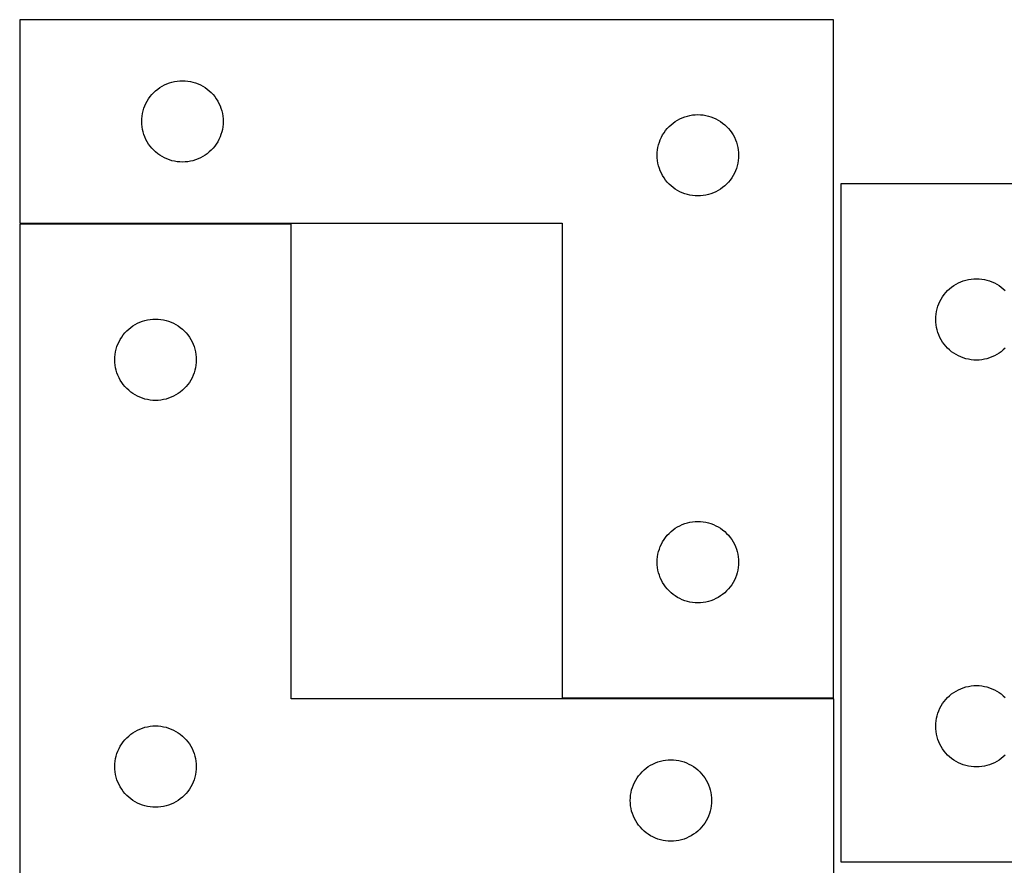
# Model space of a CAD drawing. Header units: millimetres. Extents: x 7 to 1243, y 7 to 1532.
# Tile 13 of 27: x 7 to 224, y 1129 to 1316. Entities that reach past the tile are written whole.
import ezdxf

# ---------------------------------------------------------------- set-up
doc = ezdxf.new("R2010")
doc.units = ezdxf.units.MM
doc.layers.add('CUT', color=7, linetype='CONTINUOUS', true_color=0x000000)

msp = doc.modelspace()

# ---------------------------------------------------------------- linework, layer by layer
at = {"layer": 'CUT'}
for p, q in [((186.571344, 1315.753729), (6.571344, 1315.753729)), ((6.571344, 1315.753729), (6.571344, 1270.753729)), ((186.571344, 1165.753729), (186.571344, 1315.753729)), ((36.637232, 1300.020287), (37.092492, 1300.393909)), ((37.092492, 1300.393909), (37.571212, 1300.736956)), ((37.571212, 1300.736956), (38.071344, 1301.047958)), ((38.071344, 1301.047958), (38.590746, 1301.325584)), ((38.590746, 1301.325584), (39.127194, 1301.568645)), ((39.127194, 1301.568645), (39.678389, 1301.7761)), ((39.678389, 1301.7761), (40.241973, 1301.947062)), ((40.241973, 1301.947062), (40.815532, 1302.080797)), ((40.815532, 1302.080797), (41.396609, 1302.176733)), ((41.396609, 1302.176733), (41.982716, 1302.234459)), ((41.982716, 1302.234459), (42.571344, 1302.253729)), ((42.571344, 1302.253729), (43.159973, 1302.234459)), ((43.159973, 1302.234459), (43.74608, 1302.176733)), ((43.74608, 1302.176733), (44.327157, 1302.080797)), ((44.327157, 1302.080797), (44.900716, 1301.947062)), ((44.900716, 1301.947062), (45.4643, 1301.7761)), ((45.4643, 1301.7761), (46.015495, 1301.568645)), ((46.015495, 1301.568645), (46.551943, 1301.325584)), ((46.551943, 1301.325584), (47.071344, 1301.047958)), ((47.071344, 1301.047958), (47.571477, 1300.736956)), ((47.571477, 1300.736956), (48.050197, 1300.393909)), ((48.050197, 1300.393909), (48.505457, 1300.020287)), ((34.777116, 1297.753729), (35.088118, 1298.253861)), ((35.088118, 1298.253861), (35.431164, 1298.732582)), ((35.431164, 1298.732582), (35.804786, 1299.187841)), ((35.804786, 1299.187841), (36.207383, 1299.61769)), ((36.207383, 1299.61769), (36.637232, 1300.020287)), ((48.505457, 1300.020287), (48.935306, 1299.61769)), ((48.935306, 1299.61769), (49.337903, 1299.187841)), ((49.337903, 1299.187841), (49.711525, 1298.732582)), ((49.711525, 1298.732582), (50.054571, 1298.253861)), ((50.054571, 1298.253861), (50.365573, 1297.753729)), ((33.878012, 1295.583101), (34.048973, 1296.146684)), ((34.048973, 1296.146684), (34.256429, 1296.69788)), ((34.256429, 1296.69788), (34.49949, 1297.234327)), ((34.49949, 1297.234327), (34.777116, 1297.753729)), ((50.365573, 1297.753729), (50.643199, 1297.234327)), ((50.643199, 1297.234327), (50.88626, 1296.69788)), ((50.88626, 1296.69788), (51.093716, 1296.146684)), ((51.093716, 1296.146684), (51.264677, 1295.583101)), ((33.571344, 1293.253729), (33.590614, 1293.842357)), ((33.590614, 1293.842357), (33.648341, 1294.428465)), ((33.648341, 1294.428465), (33.744277, 1295.009542)), ((33.744277, 1295.009542), (33.878012, 1295.583101)), ((51.264677, 1295.583101), (51.398412, 1295.009542)), ((51.398412, 1295.009542), (51.494348, 1294.428465)), ((51.494348, 1294.428465), (51.552075, 1293.842357)), ((51.552075, 1293.842357), (51.571344, 1293.253729)), ((152.071344, 1293.547958), (152.590746, 1293.825584)), ((152.590746, 1293.825584), (153.127194, 1294.068645)), ((153.127194, 1294.068645), (153.678389, 1294.2761)), ((153.678389, 1294.2761), (154.241973, 1294.447062)), ((154.241973, 1294.447062), (154.815532, 1294.580797)), ((154.815532, 1294.580797), (155.396609, 1294.676733)), ((155.396609, 1294.676733), (155.982716, 1294.734459)), ((155.982716, 1294.734459), (156.571344, 1294.753729)), ((156.571344, 1294.753729), (157.159973, 1294.734459)), ((157.159973, 1294.734459), (157.74608, 1294.676733)), ((157.74608, 1294.676733), (158.327157, 1294.580797)), ((158.327157, 1294.580797), (158.900716, 1294.447062)), ((158.900716, 1294.447062), (159.4643, 1294.2761)), ((159.4643, 1294.2761), (160.015495, 1294.068645)), ((160.015495, 1294.068645), (160.551943, 1293.825584)), ((160.551943, 1293.825584), (161.071344, 1293.547958)), ((33.590614, 1292.665101), (33.571344, 1293.253729)), ((33.648341, 1292.078993), (33.590614, 1292.665101)), ((33.744277, 1291.497916), (33.648341, 1292.078993)), ((33.878012, 1290.924358), (33.744277, 1291.497916)), ((51.398412, 1291.497916), (51.264677, 1290.924358)), ((51.494348, 1292.078993), (51.398412, 1291.497916)), ((51.552075, 1292.665101), (51.494348, 1292.078993)), ((51.571344, 1293.253729), (51.552075, 1292.665101)), ((149.431164, 1291.232582), (149.804786, 1291.687841)), ((149.804786, 1291.687841), (150.207383, 1292.11769)), ((150.207383, 1292.11769), (150.637232, 1292.520287)), ((150.637232, 1292.520287), (151.092492, 1292.893909)), ((151.092492, 1292.893909), (151.571212, 1293.236956)), ((151.571212, 1293.236956), (152.071344, 1293.547958)), ((161.071344, 1293.547958), (161.571477, 1293.236956)), ((161.571477, 1293.236956), (162.050197, 1292.893909)), ((162.050197, 1292.893909), (162.505457, 1292.520287)), ((162.505457, 1292.520287), (162.935306, 1292.11769)), ((162.935306, 1292.11769), (163.337903, 1291.687841)), ((163.337903, 1291.687841), (163.711525, 1291.232582)), ((34.048973, 1290.360774), (33.878012, 1290.924358)), ((34.256429, 1289.809578), (34.048973, 1290.360774)), ((34.49949, 1289.273131), (34.256429, 1289.809578)), ((34.777116, 1288.753729), (34.49949, 1289.273131)), ((50.643199, 1289.273131), (50.365573, 1288.753729)), ((50.88626, 1289.809578), (50.643199, 1289.273131)), ((51.093716, 1290.360774), (50.88626, 1289.809578)), ((51.264677, 1290.924358), (51.093716, 1290.360774)), ((148.256429, 1289.19788), (148.49949, 1289.734327)), ((148.49949, 1289.734327), (148.777116, 1290.253729)), ((148.777116, 1290.253729), (149.088118, 1290.753861)), ((149.088118, 1290.753861), (149.431164, 1291.232582)), ((163.711525, 1291.232582), (164.054571, 1290.753861)), ((164.054571, 1290.753861), (164.365573, 1290.253729)), ((164.365573, 1290.253729), (164.643199, 1289.734327)), ((164.643199, 1289.734327), (164.88626, 1289.19788)), ((35.088118, 1288.253597), (34.777116, 1288.753729)), ((35.431164, 1287.774876), (35.088118, 1288.253597)), ((35.804786, 1287.319617), (35.431164, 1287.774876)), ((36.207383, 1286.889768), (35.804786, 1287.319617)), ((49.337903, 1287.319617), (48.935306, 1286.889768)), ((49.711525, 1287.774876), (49.337903, 1287.319617)), ((50.054571, 1288.253597), (49.711525, 1287.774876)), ((50.365573, 1288.753729), (50.054571, 1288.253597)), ((147.648341, 1286.928465), (147.744277, 1287.509542)), ((147.744277, 1287.509542), (147.878012, 1288.083101)), ((147.878012, 1288.083101), (148.048973, 1288.646684)), ((148.048973, 1288.646684), (148.256429, 1289.19788)), ((164.88626, 1289.19788), (165.093716, 1288.646684)), ((165.093716, 1288.646684), (165.264677, 1288.083101)), ((165.264677, 1288.083101), (165.398412, 1287.509542)), ((165.398412, 1287.509542), (165.494348, 1286.928465)), ((36.637232, 1286.487171), (36.207383, 1286.889768)), ((37.092492, 1286.113549), (36.637232, 1286.487171)), ((37.571212, 1285.770503), (37.092492, 1286.113549)), ((38.071344, 1285.4595), (37.571212, 1285.770503)), ((38.590746, 1285.181874), (38.071344, 1285.4595)), ((39.127194, 1284.938813), (38.590746, 1285.181874)), ((39.678389, 1284.731358), (39.127194, 1284.938813)), ((46.015495, 1284.938813), (45.4643, 1284.731358)), ((46.551943, 1285.181874), (46.015495, 1284.938813)), ((47.071344, 1285.4595), (46.551943, 1285.181874)), ((47.571477, 1285.770503), (47.071344, 1285.4595)), ((48.050197, 1286.113549), (47.571477, 1285.770503)), ((48.505457, 1286.487171), (48.050197, 1286.113549)), ((48.935306, 1286.889768), (48.505457, 1286.487171)), ((147.571344, 1285.753729), (147.590614, 1286.342357)), ((147.590614, 1285.165101), (147.571344, 1285.753729)), ((147.590614, 1286.342357), (147.648341, 1286.928465)), ((147.648341, 1284.578993), (147.590614, 1285.165101)), ((165.494348, 1286.928465), (165.552075, 1286.342357)), ((165.552075, 1285.165101), (165.494348, 1284.578993)), ((165.552075, 1286.342357), (165.571344, 1285.753729)), ((165.571344, 1285.753729), (165.552075, 1285.165101)), ((40.241973, 1284.560397), (39.678389, 1284.731358)), ((40.815532, 1284.426662), (40.241973, 1284.560397)), ((41.396609, 1284.330725), (40.815532, 1284.426662)), ((41.982716, 1284.272999), (41.396609, 1284.330725)), ((42.571344, 1284.253729), (41.982716, 1284.272999)), ((43.159973, 1284.272999), (42.571344, 1284.253729)), ((43.74608, 1284.330725), (43.159973, 1284.272999)), ((44.327157, 1284.426662), (43.74608, 1284.330725)), ((44.900716, 1284.560397), (44.327157, 1284.426662)), ((45.4643, 1284.731358), (44.900716, 1284.560397)), ((147.744277, 1283.997916), (147.648341, 1284.578993)), ((147.878012, 1283.424358), (147.744277, 1283.997916)), ((148.048973, 1282.860774), (147.878012, 1283.424358)), ((148.256429, 1282.309578), (148.048973, 1282.860774)), ((165.093716, 1282.860774), (164.88626, 1282.309578)), ((165.264677, 1283.424358), (165.093716, 1282.860774)), ((165.398412, 1283.997916), (165.264677, 1283.424358)), ((165.494348, 1284.578993), (165.398412, 1283.997916)), ((148.49949, 1281.773131), (148.256429, 1282.309578)), ((148.777116, 1281.253729), (148.49949, 1281.773131)), ((149.088118, 1280.753597), (148.777116, 1281.253729)), ((149.431164, 1280.274876), (149.088118, 1280.753597)), ((164.054571, 1280.753597), (163.711525, 1280.274876)), ((164.365573, 1281.253729), (164.054571, 1280.753597)), ((164.643199, 1281.773131), (164.365573, 1281.253729)), ((164.88626, 1282.309578), (164.643199, 1281.773131)), ((149.804786, 1279.819617), (149.431164, 1280.274876)), ((150.207383, 1279.389768), (149.804786, 1279.819617)), ((150.637232, 1278.987171), (150.207383, 1279.389768)), ((151.092492, 1278.613549), (150.637232, 1278.987171)), ((151.571212, 1278.270503), (151.092492, 1278.613549)), ((162.050197, 1278.613549), (161.571477, 1278.270503)), ((162.505457, 1278.987171), (162.050197, 1278.613549)), ((162.935306, 1279.389768), (162.505457, 1278.987171)), ((163.337903, 1279.819617), (162.935306, 1279.389768)), ((163.711525, 1280.274876), (163.337903, 1279.819617)), ((248.169858, 1279.453188), (188.169858, 1279.453188)), ((188.169858, 1279.453188), (188.169858, 1129.453188)), ((152.071344, 1277.9595), (151.571212, 1278.270503)), ((152.590746, 1277.681874), (152.071344, 1277.9595)), ((153.127194, 1277.438813), (152.590746, 1277.681874)), ((153.678389, 1277.231358), (153.127194, 1277.438813)), ((154.241973, 1277.060397), (153.678389, 1277.231358)), ((154.815532, 1276.926662), (154.241973, 1277.060397)), ((155.396609, 1276.830725), (154.815532, 1276.926662)), ((155.982716, 1276.772999), (155.396609, 1276.830725)), ((156.571344, 1276.753729), (155.982716, 1276.772999)), ((157.159973, 1276.772999), (156.571344, 1276.753729)), ((157.74608, 1276.830725), (157.159973, 1276.772999)), ((158.327157, 1276.926662), (157.74608, 1276.830725)), ((158.900716, 1277.060397), (158.327157, 1276.926662)), ((159.4643, 1277.231358), (158.900716, 1277.060397)), ((160.015495, 1277.438813), (159.4643, 1277.231358)), ((160.551943, 1277.681874), (160.015495, 1277.438813)), ((161.071344, 1277.9595), (160.551943, 1277.681874)), ((161.571477, 1278.270503), (161.071344, 1277.9595)), ((6.571344, 1270.753729), (126.571344, 1270.753729)), ((66.609922, 1270.531069), (6.609922, 1270.531069)), ((6.609922, 1270.531069), (6.609922, 1120.531069)), ((66.609922, 1165.531069), (66.609922, 1270.531069)), ((126.571344, 1270.753729), (126.571344, 1165.753729)), ((212.235746, 1256.219747), (212.691005, 1256.593369)), ((212.691005, 1256.593369), (213.169726, 1256.936415)), ((213.169726, 1256.936415), (213.669858, 1257.247417)), ((213.669858, 1257.247417), (214.18926, 1257.525043)), ((214.18926, 1257.525043), (214.725707, 1257.768104)), ((214.725707, 1257.768104), (215.276903, 1257.97556)), ((215.276903, 1257.97556), (215.840487, 1258.146521)), ((215.840487, 1258.146521), (216.414045, 1258.280256)), ((216.414045, 1258.280256), (216.995123, 1258.376192)), ((216.995123, 1258.376192), (217.58123, 1258.433919)), ((217.58123, 1258.433919), (218.169858, 1258.453188)), ((218.169858, 1258.453188), (218.758486, 1258.433919)), ((218.758486, 1258.433919), (219.344594, 1258.376192)), ((219.344594, 1258.376192), (219.925671, 1258.280256)), ((219.925671, 1258.280256), (220.49923, 1258.146521)), ((220.49923, 1258.146521), (221.062814, 1257.97556)), ((221.062814, 1257.97556), (221.614009, 1257.768104)), ((221.614009, 1257.768104), (222.150457, 1257.525043)), ((222.150457, 1257.525043), (222.669858, 1257.247417)), ((222.669858, 1257.247417), (223.16999, 1256.936415)), ((223.16999, 1256.936415), (223.648711, 1256.593369)), ((223.648711, 1256.593369), (224.103971, 1256.219747)), ((210.37563, 1253.953188), (210.686632, 1254.453321)), ((210.686632, 1254.453321), (211.029678, 1254.932041)), ((211.029678, 1254.932041), (211.4033, 1255.387301)), ((211.4033, 1255.387301), (211.805897, 1255.817149)), ((211.805897, 1255.817149), (212.235746, 1256.219747)), ((224.103971, 1256.219747), (224.533819, 1255.817149)), ((209.476526, 1251.78256), (209.647487, 1252.346144)), ((209.647487, 1252.346144), (209.854943, 1252.897339)), ((209.854943, 1252.897339), (210.098004, 1253.433787)), ((210.098004, 1253.433787), (210.37563, 1253.953188)), ((209.169858, 1249.453188), (209.189128, 1250.041817)), ((209.189128, 1250.041817), (209.246855, 1250.627924)), ((209.246855, 1250.627924), (209.342791, 1251.209001)), ((209.342791, 1251.209001), (209.476526, 1251.78256)), ((31.131069, 1247.671249), (31.60979, 1248.014296)), ((31.60979, 1248.014296), (32.109922, 1248.325298)), ((32.109922, 1248.325298), (32.629324, 1248.602924)), ((32.629324, 1248.602924), (33.165771, 1248.845985)), ((33.165771, 1248.845985), (33.716967, 1249.05344)), ((33.716967, 1249.05344), (34.28055, 1249.224402)), ((34.28055, 1249.224402), (34.854109, 1249.358137)), ((34.854109, 1249.358137), (35.435186, 1249.454073)), ((35.435186, 1249.454073), (36.021294, 1249.5118)), ((36.021294, 1249.5118), (36.609922, 1249.531069)), ((36.609922, 1249.531069), (37.19855, 1249.5118)), ((37.19855, 1249.5118), (37.784658, 1249.454073)), ((37.784658, 1249.454073), (38.365735, 1249.358137)), ((38.365735, 1249.358137), (38.939293, 1249.224402)), ((38.939293, 1249.224402), (39.502877, 1249.05344)), ((39.502877, 1249.05344), (40.054073, 1248.845985)), ((40.054073, 1248.845985), (40.59052, 1248.602924)), ((40.59052, 1248.602924), (41.109922, 1248.325298)), ((41.109922, 1248.325298), (41.610054, 1248.014296)), ((41.610054, 1248.014296), (42.088775, 1247.671249)), ((209.189128, 1248.86456), (209.169858, 1249.453188)), ((209.246855, 1248.278453), (209.189128, 1248.86456)), ((209.342791, 1247.697376), (209.246855, 1248.278453)), ((29.126695, 1245.531201), (29.469742, 1246.009922)), ((29.469742, 1246.009922), (29.843364, 1246.465182)), ((29.843364, 1246.465182), (30.245961, 1246.89503)), ((30.245961, 1246.89503), (30.675809, 1247.297628)), ((30.675809, 1247.297628), (31.131069, 1247.671249)), ((42.088775, 1247.671249), (42.544034, 1247.297628)), ((42.544034, 1247.297628), (42.973883, 1246.89503)), ((42.973883, 1246.89503), (43.37648, 1246.465182)), ((43.37648, 1246.465182), (43.750102, 1246.009922)), ((43.750102, 1246.009922), (44.093148, 1245.531201)), ((209.476526, 1247.123817), (209.342791, 1247.697376)), ((209.647487, 1246.560233), (209.476526, 1247.123817)), ((209.854943, 1246.009038), (209.647487, 1246.560233)), ((210.098004, 1245.47259), (209.854943, 1246.009038)), ((28.087551, 1243.424025), (28.295006, 1243.97522)), ((28.295006, 1243.97522), (28.538067, 1244.511668)), ((28.538067, 1244.511668), (28.815693, 1245.031069)), ((28.815693, 1245.031069), (29.126695, 1245.531201)), ((44.093148, 1245.531201), (44.40415, 1245.031069)), ((44.40415, 1245.031069), (44.681776, 1244.511668)), ((44.681776, 1244.511668), (44.924838, 1243.97522)), ((44.924838, 1243.97522), (45.132293, 1243.424025)), ((210.37563, 1244.953188), (210.098004, 1245.47259)), ((210.686632, 1244.453056), (210.37563, 1244.953188)), ((211.029678, 1243.974336), (210.686632, 1244.453056)), ((211.4033, 1243.519076), (211.029678, 1243.974336)), ((211.805897, 1243.089227), (211.4033, 1243.519076)), ((27.629191, 1241.119697), (27.686918, 1241.705805)), ((27.686918, 1241.705805), (27.782854, 1242.286882)), ((27.782854, 1242.286882), (27.916589, 1242.860441)), ((27.916589, 1242.860441), (28.087551, 1243.424025)), ((45.132293, 1243.424025), (45.303254, 1242.860441)), ((45.303254, 1242.860441), (45.436989, 1242.286882)), ((45.436989, 1242.286882), (45.532926, 1241.705805)), ((45.532926, 1241.705805), (45.590652, 1241.119697)), ((212.235746, 1242.68663), (211.805897, 1243.089227)), ((212.691005, 1242.313008), (212.235746, 1242.68663)), ((213.169726, 1241.969962), (212.691005, 1242.313008)), ((213.669858, 1241.65896), (213.169726, 1241.969962)), ((214.18926, 1241.381334), (213.669858, 1241.65896)), ((214.725707, 1241.138273), (214.18926, 1241.381334)), ((222.150457, 1241.381334), (221.614009, 1241.138273)), ((222.669858, 1241.65896), (222.150457, 1241.381334)), ((223.16999, 1241.969962), (222.669858, 1241.65896)), ((223.648711, 1242.313008), (223.16999, 1241.969962)), ((224.103971, 1242.68663), (223.648711, 1242.313008)), ((224.533819, 1243.089227), (224.103971, 1242.68663)), ((27.609922, 1240.531069), (27.629191, 1241.119697)), ((27.629191, 1239.942441), (27.609922, 1240.531069)), ((27.686918, 1239.356334), (27.629191, 1239.942441)), ((27.782854, 1238.775256), (27.686918, 1239.356334)), ((45.532926, 1239.356334), (45.436989, 1238.775256)), ((45.590652, 1239.942441), (45.532926, 1239.356334)), ((45.590652, 1241.119697), (45.609922, 1240.531069)), ((45.609922, 1240.531069), (45.590652, 1239.942441)), ((215.276903, 1240.930817), (214.725707, 1241.138273)), ((215.840487, 1240.759856), (215.276903, 1240.930817)), ((216.414045, 1240.626121), (215.840487, 1240.759856)), ((216.995123, 1240.530185), (216.414045, 1240.626121)), ((217.58123, 1240.472458), (216.995123, 1240.530185)), ((218.169858, 1240.453188), (217.58123, 1240.472458)), ((218.758486, 1240.472458), (218.169858, 1240.453188)), ((219.344594, 1240.530185), (218.758486, 1240.472458)), ((219.925671, 1240.626121), (219.344594, 1240.530185)), ((220.49923, 1240.759856), (219.925671, 1240.626121)), ((221.062814, 1240.930817), (220.49923, 1240.759856)), ((221.614009, 1241.138273), (221.062814, 1240.930817)), ((27.916589, 1238.201698), (27.782854, 1238.775256)), ((28.087551, 1237.638114), (27.916589, 1238.201698)), ((28.295006, 1237.086918), (28.087551, 1237.638114)), ((28.538067, 1236.550471), (28.295006, 1237.086918)), ((44.924838, 1237.086918), (44.681776, 1236.550471)), ((45.132293, 1237.638114), (44.924838, 1237.086918)), ((45.303254, 1238.201698), (45.132293, 1237.638114)), ((45.436989, 1238.775256), (45.303254, 1238.201698)), ((28.815693, 1236.031069), (28.538067, 1236.550471)), ((29.126695, 1235.530937), (28.815693, 1236.031069)), ((29.469742, 1235.052216), (29.126695, 1235.530937)), ((29.843364, 1234.596957), (29.469742, 1235.052216)), ((43.750102, 1235.052216), (43.37648, 1234.596957)), ((44.093148, 1235.530937), (43.750102, 1235.052216)), ((44.40415, 1236.031069), (44.093148, 1235.530937)), ((44.681776, 1236.550471), (44.40415, 1236.031069)), ((30.245961, 1234.167108), (29.843364, 1234.596957)), ((30.675809, 1233.764511), (30.245961, 1234.167108)), ((31.131069, 1233.390889), (30.675809, 1233.764511)), ((31.60979, 1233.047843), (31.131069, 1233.390889)), ((32.109922, 1232.736841), (31.60979, 1233.047843)), ((32.629324, 1232.459215), (32.109922, 1232.736841)), ((41.109922, 1232.736841), (40.59052, 1232.459215)), ((41.610054, 1233.047843), (41.109922, 1232.736841)), ((42.088775, 1233.390889), (41.610054, 1233.047843)), ((42.544034, 1233.764511), (42.088775, 1233.390889)), ((42.973883, 1234.167108), (42.544034, 1233.764511)), ((43.37648, 1234.596957), (42.973883, 1234.167108)), ((33.165771, 1232.216154), (32.629324, 1232.459215)), ((33.716967, 1232.008698), (33.165771, 1232.216154)), ((34.28055, 1231.837737), (33.716967, 1232.008698)), ((34.854109, 1231.704002), (34.28055, 1231.837737)), ((35.435186, 1231.608066), (34.854109, 1231.704002)), ((36.021294, 1231.550339), (35.435186, 1231.608066)), ((36.609922, 1231.531069), (36.021294, 1231.550339)), ((37.19855, 1231.550339), (36.609922, 1231.531069)), ((37.784658, 1231.608066), (37.19855, 1231.550339)), ((38.365735, 1231.704002), (37.784658, 1231.608066)), ((38.939293, 1231.837737), (38.365735, 1231.704002)), ((39.502877, 1232.008698), (38.939293, 1231.837737)), ((40.054073, 1232.216154), (39.502877, 1232.008698)), ((40.59052, 1232.459215), (40.054073, 1232.216154)), ((153.127194, 1204.068645), (153.678389, 1204.2761)), ((153.678389, 1204.2761), (154.241973, 1204.447062)), ((154.241973, 1204.447062), (154.815532, 1204.580797)), ((154.815532, 1204.580797), (155.396609, 1204.676733)), ((155.396609, 1204.676733), (155.982716, 1204.734459)), ((155.982716, 1204.734459), (156.571344, 1204.753729)), ((156.571344, 1204.753729), (157.159973, 1204.734459)), ((157.159973, 1204.734459), (157.74608, 1204.676733)), ((157.74608, 1204.676733), (158.327157, 1204.580797)), ((158.327157, 1204.580797), (158.900716, 1204.447062)), ((158.900716, 1204.447062), (159.4643, 1204.2761)), ((159.4643, 1204.2761), (160.015495, 1204.068645)), ((149.804786, 1201.687841), (150.207383, 1202.11769)), ((150.207383, 1202.11769), (150.637232, 1202.520287)), ((150.637232, 1202.520287), (151.092492, 1202.893909)), ((151.092492, 1202.893909), (151.571212, 1203.236956)), ((151.571212, 1203.236956), (152.071344, 1203.547958)), ((152.071344, 1203.547958), (152.590746, 1203.825584)), ((152.590746, 1203.825584), (153.127194, 1204.068645)), ((160.015495, 1204.068645), (160.551943, 1203.825584)), ((160.551943, 1203.825584), (161.071344, 1203.547958)), ((161.071344, 1203.547958), (161.571477, 1203.236956)), ((161.571477, 1203.236956), (162.050197, 1202.893909)), ((162.050197, 1202.893909), (162.505457, 1202.520287)), ((162.505457, 1202.520287), (162.935306, 1202.11769)), ((162.935306, 1202.11769), (163.337903, 1201.687841)), ((148.49949, 1199.734327), (148.777116, 1200.253729)), ((148.777116, 1200.253729), (149.088118, 1200.753861)), ((149.088118, 1200.753861), (149.431164, 1201.232582)), ((149.431164, 1201.232582), (149.804786, 1201.687841)), ((163.337903, 1201.687841), (163.711525, 1201.232582)), ((163.711525, 1201.232582), (164.054571, 1200.753861)), ((164.054571, 1200.753861), (164.365573, 1200.253729)), ((164.365573, 1200.253729), (164.643199, 1199.734327)), ((147.744277, 1197.509542), (147.878012, 1198.083101)), ((147.878012, 1198.083101), (148.048973, 1198.646684)), ((148.048973, 1198.646684), (148.256429, 1199.19788)), ((148.256429, 1199.19788), (148.49949, 1199.734327)), ((164.643199, 1199.734327), (164.88626, 1199.19788)), ((164.88626, 1199.19788), (165.093716, 1198.646684)), ((165.093716, 1198.646684), (165.264677, 1198.083101)), ((165.264677, 1198.083101), (165.398412, 1197.509542)), ((147.571344, 1195.753729), (147.590614, 1196.342357)), ((147.590614, 1195.165101), (147.571344, 1195.753729)), ((147.590614, 1196.342357), (147.648341, 1196.928465)), ((147.648341, 1196.928465), (147.744277, 1197.509542)), ((165.398412, 1197.509542), (165.494348, 1196.928465)), ((165.494348, 1196.928465), (165.552075, 1196.342357)), ((165.552075, 1196.342357), (165.571344, 1195.753729)), ((165.571344, 1195.753729), (165.552075, 1195.165101)), ((147.648341, 1194.578993), (147.590614, 1195.165101)), ((147.744277, 1193.997916), (147.648341, 1194.578993)), ((147.878012, 1193.424358), (147.744277, 1193.997916)), ((148.048973, 1192.860774), (147.878012, 1193.424358)), ((165.264677, 1193.424358), (165.093716, 1192.860774)), ((165.398412, 1193.997916), (165.264677, 1193.424358)), ((165.494348, 1194.578993), (165.398412, 1193.997916)), ((165.552075, 1195.165101), (165.494348, 1194.578993)), ((148.256429, 1192.309578), (148.048973, 1192.860774)), ((148.49949, 1191.773131), (148.256429, 1192.309578)), ((148.777116, 1191.253729), (148.49949, 1191.773131)), ((149.088118, 1190.753597), (148.777116, 1191.253729)), ((164.365573, 1191.253729), (164.054571, 1190.753597)), ((164.643199, 1191.773131), (164.365573, 1191.253729)), ((164.88626, 1192.309578), (164.643199, 1191.773131)), ((165.093716, 1192.860774), (164.88626, 1192.309578)), ((149.431164, 1190.274876), (149.088118, 1190.753597)), ((149.804786, 1189.819617), (149.431164, 1190.274876)), ((150.207383, 1189.389768), (149.804786, 1189.819617)), ((150.637232, 1188.987171), (150.207383, 1189.389768)), ((162.935306, 1189.389768), (162.505457, 1188.987171)), ((163.337903, 1189.819617), (162.935306, 1189.389768)), ((163.711525, 1190.274876), (163.337903, 1189.819617)), ((164.054571, 1190.753597), (163.711525, 1190.274876)), ((151.092492, 1188.613549), (150.637232, 1188.987171)), ((151.571212, 1188.270503), (151.092492, 1188.613549)), ((152.071344, 1187.9595), (151.571212, 1188.270503)), ((152.590746, 1187.681874), (152.071344, 1187.9595)), ((153.127194, 1187.438813), (152.590746, 1187.681874)), ((153.678389, 1187.231358), (153.127194, 1187.438813)), ((154.241973, 1187.060397), (153.678389, 1187.231358)), ((154.815532, 1186.926662), (154.241973, 1187.060397)), ((155.396609, 1186.830725), (154.815532, 1186.926662)), ((158.327157, 1186.926662), (157.74608, 1186.830725)), ((158.900716, 1187.060397), (158.327157, 1186.926662)), ((159.4643, 1187.231358), (158.900716, 1187.060397)), ((160.015495, 1187.438813), (159.4643, 1187.231358)), ((160.551943, 1187.681874), (160.015495, 1187.438813)), ((161.071344, 1187.9595), (160.551943, 1187.681874)), ((161.571477, 1188.270503), (161.071344, 1187.9595)), ((162.050197, 1188.613549), (161.571477, 1188.270503)), ((162.505457, 1188.987171), (162.050197, 1188.613549)), ((155.982716, 1186.772999), (155.396609, 1186.830725)), ((156.571344, 1186.753729), (155.982716, 1186.772999)), ((157.159973, 1186.772999), (156.571344, 1186.753729)), ((157.74608, 1186.830725), (157.159973, 1186.772999)), ((213.669858, 1167.247417), (214.18926, 1167.525043)), ((214.18926, 1167.525043), (214.725707, 1167.768104)), ((214.725707, 1167.768104), (215.276903, 1167.97556)), ((215.276903, 1167.97556), (215.840487, 1168.146521)), ((215.840487, 1168.146521), (216.414045, 1168.280256)), ((216.414045, 1168.280256), (216.995123, 1168.376192)), ((216.995123, 1168.376192), (217.58123, 1168.433919)), ((217.58123, 1168.433919), (218.169858, 1168.453188)), ((218.169858, 1168.453188), (218.758486, 1168.433919)), ((218.758486, 1168.433919), (219.344594, 1168.376192)), ((219.344594, 1168.376192), (219.925671, 1168.280256)), ((219.925671, 1168.280256), (220.49923, 1168.146521)), ((220.49923, 1168.146521), (221.062814, 1167.97556)), ((221.062814, 1167.97556), (221.614009, 1167.768104)), ((221.614009, 1167.768104), (222.150457, 1167.525043)), ((222.150457, 1167.525043), (222.669858, 1167.247417)), ((186.609922, 1165.531069), (66.609922, 1165.531069)), ((126.571344, 1165.753729), (186.571344, 1165.753729)), ((186.609922, 1120.531069), (186.609922, 1165.531069)), ((211.029678, 1164.932041), (211.4033, 1165.387301)), ((211.4033, 1165.387301), (211.805897, 1165.817149)), ((211.805897, 1165.817149), (212.235746, 1166.219747)), ((212.235746, 1166.219747), (212.691005, 1166.593369)), ((212.691005, 1166.593369), (213.169726, 1166.936415)), ((213.169726, 1166.936415), (213.669858, 1167.247417)), ((222.669858, 1167.247417), (223.16999, 1166.936415)), ((223.16999, 1166.936415), (223.648711, 1166.593369)), ((223.648711, 1166.593369), (224.103971, 1166.219747)), ((224.103971, 1166.219747), (224.533819, 1165.817149)), ((209.647487, 1162.346144), (209.854943, 1162.897339)), ((209.854943, 1162.897339), (210.098004, 1163.433787)), ((210.098004, 1163.433787), (210.37563, 1163.953188)), ((210.37563, 1163.953188), (210.686632, 1164.453321)), ((210.686632, 1164.453321), (211.029678, 1164.932041)), ((209.246855, 1160.627924), (209.342791, 1161.209001)), ((209.342791, 1161.209001), (209.476526, 1161.78256)), ((209.476526, 1161.78256), (209.647487, 1162.346144)), ((32.109922, 1158.325298), (32.629324, 1158.602924)), ((32.629324, 1158.602924), (33.165771, 1158.845985)), ((33.165771, 1158.845985), (33.716967, 1159.05344)), ((33.716967, 1159.05344), (34.28055, 1159.224402)), ((34.28055, 1159.224402), (34.854109, 1159.358137)), ((34.854109, 1159.358137), (35.435186, 1159.454073)), ((35.435186, 1159.454073), (36.021294, 1159.5118)), ((36.021294, 1159.5118), (36.609922, 1159.531069)), ((36.609922, 1159.531069), (37.19855, 1159.5118)), ((37.19855, 1159.5118), (37.784658, 1159.454073)), ((37.784658, 1159.454073), (38.365735, 1159.358137)), ((38.365735, 1159.358137), (38.939293, 1159.224402)), ((38.939293, 1159.224402), (39.502877, 1159.05344)), ((39.502877, 1159.05344), (40.054073, 1158.845985)), ((40.054073, 1158.845985), (40.59052, 1158.602924)), ((40.59052, 1158.602924), (41.109922, 1158.325298)), ((209.169858, 1159.453188), (209.189128, 1160.041817)), ((209.189128, 1158.86456), (209.169858, 1159.453188)), ((209.189128, 1160.041817), (209.246855, 1160.627924)), ((209.246855, 1158.278453), (209.189128, 1158.86456)), ((29.469742, 1156.009922), (29.843364, 1156.465182)), ((29.843364, 1156.465182), (30.245961, 1156.89503)), ((30.245961, 1156.89503), (30.675809, 1157.297628)), ((30.675809, 1157.297628), (31.131069, 1157.671249)), ((31.131069, 1157.671249), (31.60979, 1158.014296)), ((31.60979, 1158.014296), (32.109922, 1158.325298)), ((41.109922, 1158.325298), (41.610054, 1158.014296)), ((41.610054, 1158.014296), (42.088775, 1157.671249)), ((42.088775, 1157.671249), (42.544034, 1157.297628)), ((42.544034, 1157.297628), (42.973883, 1156.89503)), ((42.973883, 1156.89503), (43.37648, 1156.465182)), ((43.37648, 1156.465182), (43.750102, 1156.009922)), ((209.342791, 1157.697376), (209.246855, 1158.278453)), ((209.476526, 1157.123817), (209.342791, 1157.697376)), ((209.647487, 1156.560233), (209.476526, 1157.123817)), ((209.854943, 1156.009038), (209.647487, 1156.560233)), ((28.295006, 1153.97522), (28.538067, 1154.511668)), ((28.538067, 1154.511668), (28.815693, 1155.031069)), ((28.815693, 1155.031069), (29.126695, 1155.531201)), ((29.126695, 1155.531201), (29.469742, 1156.009922)), ((43.750102, 1156.009922), (44.093148, 1155.531201)), ((44.093148, 1155.531201), (44.40415, 1155.031069)), ((44.40415, 1155.031069), (44.681776, 1154.511668)), ((44.681776, 1154.511668), (44.924838, 1153.97522)), ((210.098004, 1155.47259), (209.854943, 1156.009038)), ((210.37563, 1154.953188), (210.098004, 1155.47259)), ((210.686632, 1154.453056), (210.37563, 1154.953188)), ((211.029678, 1153.974336), (210.686632, 1154.453056)), ((27.686918, 1151.705805), (27.782854, 1152.286882)), ((27.782854, 1152.286882), (27.916589, 1152.860441)), ((27.916589, 1152.860441), (28.087551, 1153.424025)), ((28.087551, 1153.424025), (28.295006, 1153.97522)), ((44.924838, 1153.97522), (45.132293, 1153.424025)), ((45.132293, 1153.424025), (45.303254, 1152.860441)), ((45.303254, 1152.860441), (45.436989, 1152.286882)), ((45.436989, 1152.286882), (45.532926, 1151.705805)), ((149.435186, 1151.954073), (150.021294, 1152.0118)), ((150.021294, 1152.0118), (150.609922, 1152.031069)), ((150.609922, 1152.031069), (151.19855, 1152.0118)), ((151.19855, 1152.0118), (151.784658, 1151.954073)), ((211.4033, 1153.519076), (211.029678, 1153.974336)), ((211.805897, 1153.089227), (211.4033, 1153.519076)), ((212.235746, 1152.68663), (211.805897, 1153.089227)), ((212.691005, 1152.313008), (212.235746, 1152.68663)), ((213.169726, 1151.969962), (212.691005, 1152.313008)), ((223.648711, 1152.313008), (223.16999, 1151.969962)), ((224.103971, 1152.68663), (223.648711, 1152.313008)), ((224.533819, 1153.089227), (224.103971, 1152.68663)), ((27.609922, 1150.531069), (27.629191, 1151.119697)), ((27.629191, 1149.942441), (27.609922, 1150.531069)), ((27.629191, 1151.119697), (27.686918, 1151.705805)), ((27.686918, 1149.356334), (27.629191, 1149.942441)), ((45.532926, 1151.705805), (45.590652, 1151.119697)), ((45.590652, 1149.942441), (45.532926, 1149.356334)), ((45.590652, 1151.119697), (45.609922, 1150.531069)), ((45.609922, 1150.531069), (45.590652, 1149.942441)), ((144.675809, 1149.797628), (145.131069, 1150.171249)), ((145.131069, 1150.171249), (145.60979, 1150.514296)), ((145.60979, 1150.514296), (146.109922, 1150.825298)), ((146.109922, 1150.825298), (146.629324, 1151.102924)), ((146.629324, 1151.102924), (147.165771, 1151.345985)), ((147.165771, 1151.345985), (147.716967, 1151.55344)), ((147.716967, 1151.55344), (148.28055, 1151.724402)), ((148.28055, 1151.724402), (148.854109, 1151.858137)), ((148.854109, 1151.858137), (149.435186, 1151.954073)), ((151.784658, 1151.954073), (152.365735, 1151.858137)), ((152.365735, 1151.858137), (152.939293, 1151.724402)), ((152.939293, 1151.724402), (153.502877, 1151.55344)), ((153.502877, 1151.55344), (154.054073, 1151.345985)), ((154.054073, 1151.345985), (154.59052, 1151.102924)), ((154.59052, 1151.102924), (155.109922, 1150.825298)), ((155.109922, 1150.825298), (155.610054, 1150.514296)), ((155.610054, 1150.514296), (156.088775, 1150.171249)), ((156.088775, 1150.171249), (156.544034, 1149.797628)), ((213.669858, 1151.65896), (213.169726, 1151.969962)), ((214.18926, 1151.381334), (213.669858, 1151.65896)), ((214.725707, 1151.138273), (214.18926, 1151.381334)), ((215.276903, 1150.930817), (214.725707, 1151.138273)), ((215.840487, 1150.759856), (215.276903, 1150.930817)), ((216.414045, 1150.626121), (215.840487, 1150.759856)), ((216.995123, 1150.530185), (216.414045, 1150.626121)), ((217.58123, 1150.472458), (216.995123, 1150.530185)), ((218.169858, 1150.453188), (217.58123, 1150.472458)), ((218.758486, 1150.472458), (218.169858, 1150.453188)), ((219.344594, 1150.530185), (218.758486, 1150.472458)), ((219.925671, 1150.626121), (219.344594, 1150.530185)), ((220.49923, 1150.759856), (219.925671, 1150.626121)), ((221.062814, 1150.930817), (220.49923, 1150.759856)), ((221.614009, 1151.138273), (221.062814, 1150.930817)), ((222.150457, 1151.381334), (221.614009, 1151.138273)), ((222.669858, 1151.65896), (222.150457, 1151.381334)), ((223.16999, 1151.969962), (222.669858, 1151.65896)), ((27.782854, 1148.775256), (27.686918, 1149.356334)), ((27.916589, 1148.201698), (27.782854, 1148.775256)), ((28.087551, 1147.638114), (27.916589, 1148.201698)), ((45.303254, 1148.201698), (45.132293, 1147.638114)), ((45.436989, 1148.775256), (45.303254, 1148.201698)), ((45.532926, 1149.356334), (45.436989, 1148.775256)), ((142.815693, 1147.531069), (143.126695, 1148.031201)), ((143.126695, 1148.031201), (143.469742, 1148.509922)), ((143.469742, 1148.509922), (143.843364, 1148.965182)), ((143.843364, 1148.965182), (144.245961, 1149.39503)), ((144.245961, 1149.39503), (144.675809, 1149.797628)), ((156.544034, 1149.797628), (156.973883, 1149.39503)), ((156.973883, 1149.39503), (157.37648, 1148.965182)), ((157.37648, 1148.965182), (157.750102, 1148.509922)), ((157.750102, 1148.509922), (158.093148, 1148.031201)), ((158.093148, 1148.031201), (158.40415, 1147.531069)), ((28.295006, 1147.086918), (28.087551, 1147.638114)), ((28.538067, 1146.550471), (28.295006, 1147.086918)), ((28.815693, 1146.031069), (28.538067, 1146.550471)), ((29.126695, 1145.530937), (28.815693, 1146.031069)), ((29.469742, 1145.052216), (29.126695, 1145.530937)), ((44.093148, 1145.530937), (43.750102, 1145.052216)), ((44.40415, 1146.031069), (44.093148, 1145.530937)), ((44.681776, 1146.550471), (44.40415, 1146.031069)), ((44.924838, 1147.086918), (44.681776, 1146.550471)), ((45.132293, 1147.638114), (44.924838, 1147.086918)), ((141.916589, 1145.360441), (142.087551, 1145.924025)), ((142.087551, 1145.924025), (142.295006, 1146.47522)), ((142.295006, 1146.47522), (142.538067, 1147.011668)), ((142.538067, 1147.011668), (142.815693, 1147.531069)), ((158.40415, 1147.531069), (158.681776, 1147.011668)), ((158.681776, 1147.011668), (158.924838, 1146.47522)), ((158.924838, 1146.47522), (159.132293, 1145.924025)), ((159.132293, 1145.924025), (159.303254, 1145.360441)), ((29.843364, 1144.596957), (29.469742, 1145.052216)), ((30.245961, 1144.167108), (29.843364, 1144.596957)), ((30.675809, 1143.764511), (30.245961, 1144.167108)), ((31.131069, 1143.390889), (30.675809, 1143.764511)), ((31.60979, 1143.047843), (31.131069, 1143.390889)), ((42.088775, 1143.390889), (41.610054, 1143.047843)), ((42.544034, 1143.764511), (42.088775, 1143.390889)), ((42.973883, 1144.167108), (42.544034, 1143.764511)), ((43.37648, 1144.596957), (42.973883, 1144.167108)), ((43.750102, 1145.052216), (43.37648, 1144.596957)), ((141.609922, 1143.031069), (141.629191, 1143.619697)), ((141.629191, 1143.619697), (141.686918, 1144.205805)), ((141.686918, 1144.205805), (141.782854, 1144.786882)), ((141.782854, 1144.786882), (141.916589, 1145.360441)), ((159.303254, 1145.360441), (159.436989, 1144.786882)), ((159.436989, 1144.786882), (159.532926, 1144.205805)), ((159.532926, 1144.205805), (159.590652, 1143.619697)), ((159.590652, 1143.619697), (159.609922, 1143.031069)), ((32.109922, 1142.736841), (31.60979, 1143.047843)), ((32.629324, 1142.459215), (32.109922, 1142.736841)), ((33.165771, 1142.216154), (32.629324, 1142.459215)), ((33.716967, 1142.008698), (33.165771, 1142.216154)), ((34.28055, 1141.837737), (33.716967, 1142.008698)), ((34.854109, 1141.704002), (34.28055, 1141.837737)), ((35.435186, 1141.608066), (34.854109, 1141.704002)), ((36.021294, 1141.550339), (35.435186, 1141.608066)), ((36.609922, 1141.531069), (36.021294, 1141.550339)), ((37.19855, 1141.550339), (36.609922, 1141.531069)), ((37.784658, 1141.608066), (37.19855, 1141.550339)), ((38.365735, 1141.704002), (37.784658, 1141.608066)), ((38.939293, 1141.837737), (38.365735, 1141.704002)), ((39.502877, 1142.008698), (38.939293, 1141.837737)), ((40.054073, 1142.216154), (39.502877, 1142.008698)), ((40.59052, 1142.459215), (40.054073, 1142.216154)), ((41.109922, 1142.736841), (40.59052, 1142.459215)), ((41.610054, 1143.047843), (41.109922, 1142.736841)), ((141.629191, 1142.442441), (141.609922, 1143.031069)), ((141.686918, 1141.856334), (141.629191, 1142.442441)), ((141.782854, 1141.275256), (141.686918, 1141.856334)), ((141.916589, 1140.701698), (141.782854, 1141.275256)), ((159.436989, 1141.275256), (159.303254, 1140.701698)), ((159.532926, 1141.856334), (159.436989, 1141.275256)), ((159.590652, 1142.442441), (159.532926, 1141.856334)), ((159.609922, 1143.031069), (159.590652, 1142.442441)), ((142.087551, 1140.138114), (141.916589, 1140.701698)), ((142.295006, 1139.586918), (142.087551, 1140.138114)), ((142.538067, 1139.050471), (142.295006, 1139.586918)), ((142.815693, 1138.531069), (142.538067, 1139.050471)), ((158.681776, 1139.050471), (158.40415, 1138.531069)), ((158.924838, 1139.586918), (158.681776, 1139.050471)), ((159.132293, 1140.138114), (158.924838, 1139.586918)), ((159.303254, 1140.701698), (159.132293, 1140.138114)), ((143.126695, 1138.030937), (142.815693, 1138.531069)), ((143.469742, 1137.552216), (143.126695, 1138.030937)), ((143.843364, 1137.096957), (143.469742, 1137.552216)), ((144.245961, 1136.667108), (143.843364, 1137.096957)), ((157.37648, 1137.096957), (156.973883, 1136.667108)), ((157.750102, 1137.552216), (157.37648, 1137.096957)), ((158.093148, 1138.030937), (157.750102, 1137.552216)), ((158.40415, 1138.531069), (158.093148, 1138.030937)), ((144.675809, 1136.264511), (144.245961, 1136.667108)), ((145.131069, 1135.890889), (144.675809, 1136.264511)), ((145.60979, 1135.547843), (145.131069, 1135.890889)), ((146.109922, 1135.236841), (145.60979, 1135.547843)), ((146.629324, 1134.959215), (146.109922, 1135.236841)), ((147.165771, 1134.716154), (146.629324, 1134.959215)), ((147.716967, 1134.508698), (147.165771, 1134.716154)), ((154.054073, 1134.716154), (153.502877, 1134.508698)), ((154.59052, 1134.959215), (154.054073, 1134.716154)), ((155.109922, 1135.236841), (154.59052, 1134.959215)), ((155.610054, 1135.547843), (155.109922, 1135.236841)), ((156.088775, 1135.890889), (155.610054, 1135.547843)), ((156.544034, 1136.264511), (156.088775, 1135.890889)), ((156.973883, 1136.667108), (156.544034, 1136.264511)), ((148.28055, 1134.337737), (147.716967, 1134.508698)), ((148.854109, 1134.204002), (148.28055, 1134.337737)), ((149.435186, 1134.108066), (148.854109, 1134.204002)), ((150.021294, 1134.050339), (149.435186, 1134.108066)), ((150.609922, 1134.031069), (150.021294, 1134.050339)), ((151.19855, 1134.050339), (150.609922, 1134.031069)), ((151.784658, 1134.108066), (151.19855, 1134.050339)), ((152.365735, 1134.204002), (151.784658, 1134.108066)), ((152.939293, 1134.337737), (152.365735, 1134.204002)), ((153.502877, 1134.508698), (152.939293, 1134.337737)), ((188.169858, 1129.453188), (368.169858, 1129.453188))]:
    msp.add_line(p, q, dxfattribs=at)

doc.saveas('drawing.dxf')
